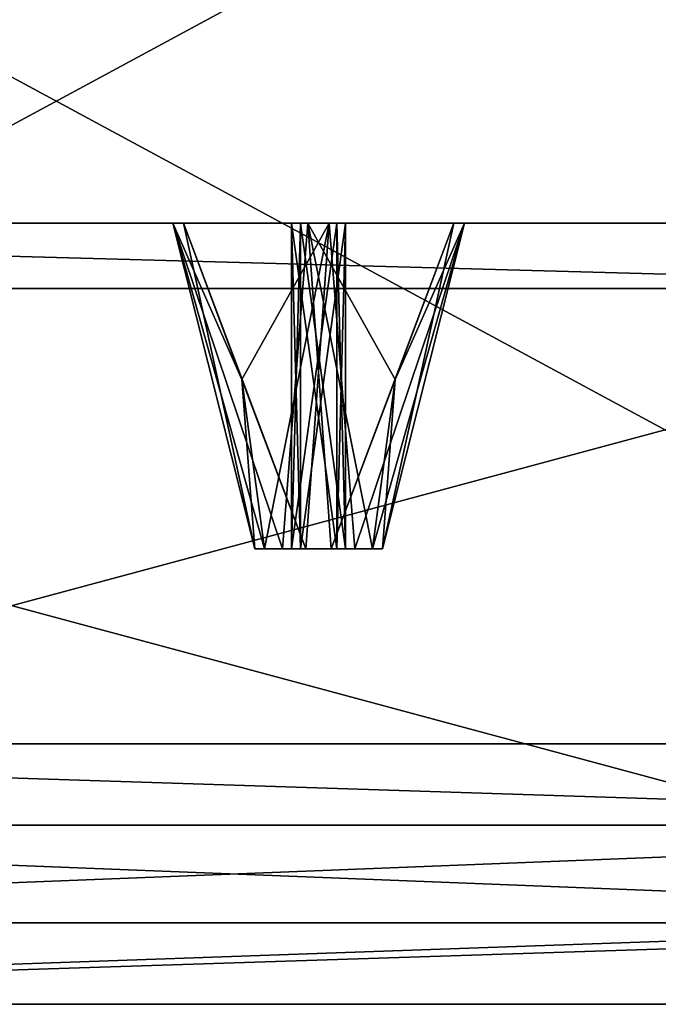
# Model space of a CAD drawing. Header units: millimetres. Extents: x -112 to 112, y -106 to 1587.
# Tile 152 of 158: x 68 to 78, y 1377 to 1392. Entities that reach past the tile are written whole.
import ezdxf

# ---------------------------------------------------------------- set-up
doc = ezdxf.new("R2010")
doc.units = ezdxf.units.MM
doc.header["$LTSCALE"] = 65.185185
for name, color, linetype in [('1348', 7, 'CONTINUOUS'), ('1349', 7, 'CONTINUOUS'), ('1350', 7, 'CONTINUOUS'), ('1351', 7, 'CONTINUOUS'), ('1352', 7, 'CONTINUOUS'), ('1353', 7, 'CONTINUOUS'), ('1355', 7, 'CONTINUOUS'), ('1356', 7, 'CONTINUOUS'), ('1357', 7, 'CONTINUOUS'), ('1362', 7, 'CONTINUOUS'), ('1363', 7, 'CONTINUOUS'), ('1364', 7, 'CONTINUOUS'), ('1365', 7, 'CONTINUOUS'), ('1366', 7, 'CONTINUOUS'), ('1367', 7, 'CONTINUOUS'), ('1458', 7, 'CONTINUOUS'), ('1459', 7, 'CONTINUOUS'), ('1460', 7, 'CONTINUOUS'), ('1461', 7, 'CONTINUOUS'), ('1462', 7, 'CONTINUOUS'), ('1488', 7, 'CONTINUOUS'), ('1489', 7, 'CONTINUOUS'), ('1490', 7, 'CONTINUOUS'), ('1491', 7, 'CONTINUOUS'), ('1492', 7, 'CONTINUOUS'), ('1757', 7, 'CONTINUOUS'), ('1758', 7, 'CONTINUOUS'), ('1839', 7, 'CONTINUOUS'), ('1840', 7, 'CONTINUOUS')]:
    doc.layers.add(name, color=color, linetype=linetype)

msp = doc.modelspace()

# ---------------------------------------------------------------- linework, layer by layer
at = {"layer": '1348', "linetype": 'CONTINUOUS'}
for points in [[(50, 1381.2, 386.603), (86.603, 1381.2, 350), (50, 1400.957, 386.603), (50, 1381.2, 386.603)], [(50, 1400.957, 386.603), (86.603, 1381.2, 350), (86.603, 1400.957, 350), (50, 1400.957, 386.603)]]:
    msp.add_3dface(points, dxfattribs=at)
at = {"layer": '1349', "linetype": 'CONTINUOUS'}
for points in [[(86.603, 1381.2, 350), (50, 1381.2, 386.603), (88.986, 1381.2, 351.371), (86.603, 1381.2, 350)], [(88.986, 1381.2, 351.371), (50, 1381.2, 386.603), (51.377, 1381.2, 388.983), (88.986, 1381.2, 351.371)], [(88.986, 1381.2, 248.629), (51.377, 1381.2, 211.017), (50, 1381.2, 213.397), (88.986, 1381.2, 248.629)], [(86.603, 1381.2, 250), (88.986, 1381.2, 248.629), (50, 1381.2, 213.397), (86.603, 1381.2, 250)]]:
    msp.add_3dface(points, dxfattribs=at)
at = {"layer": '1350', "linetype": 'CONTINUOUS'}
for points in [[(52, 1378.45, 390.067), (90.067, 1378.45, 352), (52, 1379.95, 390.067), (52, 1378.45, 390.067)], [(52, 1379.95, 390.067), (90.067, 1378.45, 352), (90.067, 1379.95, 352), (52, 1379.95, 390.067)]]:
    msp.add_3dface(points, dxfattribs=at)
at = {"layer": '1351', "linetype": 'CONTINUOUS'}
for points in [[(88.986, 1377.2, 351.371), (51.377, 1377.2, 388.983), (50.127, 1377.2, 386.818), (88.986, 1377.2, 351.371)], [(86.821, 1377.2, 350.121), (88.986, 1377.2, 351.371), (50.127, 1377.2, 386.818), (86.821, 1377.2, 350.121)], [(51.377, 1377.2, 211.017), (88.986, 1377.2, 248.629), (50.127, 1377.2, 213.182), (51.377, 1377.2, 211.017)], [(50.127, 1377.2, 213.182), (88.986, 1377.2, 248.629), (86.821, 1377.2, 249.879), (50.127, 1377.2, 213.182)]]:
    msp.add_3dface(points, dxfattribs=at)
at = {"layer": '1352', "linetype": 'CONTINUOUS'}
for points in [[(85.737, 1378.45, 349.5), (49.5, 1378.45, 385.737), (85.737, 1388.2, 349.5), (85.737, 1378.45, 349.5)], [(85.737, 1388.2, 349.5), (49.5, 1378.45, 385.737), (49.5, 1388.2, 385.737), (85.737, 1388.2, 349.5)]]:
    msp.add_3dface(points, dxfattribs=at)
at = {"layer": '1353', "linetype": 'CONTINUOUS'}
for points in [[(49.002, 1389.2, 215.131), (84.873, 1389.2, 251.004), (49.724, 1389.2, 225.583), (49.002, 1389.2, 215.131)], [(84.873, 1389.2, 348.996), (49.002, 1389.2, 384.869), (74.417, 1389.2, 349.724), (84.873, 1389.2, 348.996)], [(49.002, 1389.2, 384.869), (63.286, 1389.2, 363.286), (72.174, 1389.2, 350.829), (49.002, 1389.2, 384.869)], [(74.417, 1389.2, 349.724), (49.002, 1389.2, 384.869), (72.174, 1389.2, 350.829), (74.417, 1389.2, 349.724)], [(49.724, 1389.2, 225.583), (84.873, 1389.2, 251.004), (50.829, 1389.2, 227.826), (49.724, 1389.2, 225.583)], [(84.873, 1389.2, 251.004), (63.286, 1389.2, 236.714), (50.829, 1389.2, 227.826), (84.873, 1389.2, 251.004)], [(63.286, 1389.2, 236.714), (84.873, 1389.2, 251.004), (63.933, 1389.2, 239.129), (63.286, 1389.2, 236.714)], [(63.286, 1389.2, 363.286), (63.933, 1389.2, 360.871), (70.096, 1389.2, 349.44), (63.286, 1389.2, 363.286)], [(72.174, 1389.2, 350.829), (63.286, 1389.2, 363.286), (70.096, 1389.2, 349.44), (72.174, 1389.2, 350.829)], [(84.873, 1389.2, 251.004), (72.174, 1389.2, 249.171), (63.933, 1389.2, 239.129), (84.873, 1389.2, 251.004)], [(63.933, 1389.2, 360.871), (67.5, 1389.2, 300), (70.096, 1389.2, 349.44), (63.933, 1389.2, 360.871)], [(70.096, 1389.2, 250.56), (66.25, 1389.2, 297.835), (63.933, 1389.2, 239.129), (70.096, 1389.2, 250.56)], [(72.174, 1389.2, 249.171), (70.096, 1389.2, 250.56), (63.933, 1389.2, 239.129), (72.174, 1389.2, 249.171)], [(67.5, 1389.2, 300), (66.25, 1389.2, 297.835), (70.096, 1389.2, 250.56), (67.5, 1389.2, 300)], [(70.096, 1389.2, 349.44), (67.5, 1389.2, 300), (70.096, 1389.2, 250.56), (70.096, 1389.2, 349.44)], [(70.259, 1389.2, 346.946), (70.096, 1389.2, 349.44), (70.259, 1389.2, 253.054), (70.259, 1389.2, 346.946)], [(70.259, 1389.2, 253.054), (70.096, 1389.2, 349.44), (70.096, 1389.2, 250.56), (70.259, 1389.2, 253.054)], [(72.501, 1389.2, 345.84), (70.259, 1389.2, 346.946), (72.501, 1389.2, 254.16), (72.501, 1389.2, 345.84)], [(72.501, 1389.2, 254.16), (70.259, 1389.2, 346.946), (70.259, 1389.2, 253.054), (72.501, 1389.2, 254.16)], [(84.873, 1389.2, 251.004), (74.417, 1389.2, 250.276), (72.174, 1389.2, 249.171), (84.873, 1389.2, 251.004)], [(74.58, 1389.2, 347.229), (72.501, 1389.2, 345.84), (74.58, 1389.2, 252.771), (74.58, 1389.2, 347.229)], [(74.58, 1389.2, 252.771), (72.501, 1389.2, 345.84), (72.501, 1389.2, 254.16), (74.58, 1389.2, 252.771)], [(74.417, 1389.2, 250.276), (84.873, 1389.2, 251.004), (74.58, 1389.2, 252.771), (74.417, 1389.2, 250.276)], [(84.873, 1389.2, 348.996), (74.417, 1389.2, 349.724), (82.687, 1389.2, 334.25), (84.873, 1389.2, 348.996)], [(74.417, 1389.2, 349.724), (74.58, 1389.2, 347.229), (78.068, 1389.2, 332.337), (74.417, 1389.2, 349.724)], [(82.687, 1389.2, 334.25), (74.417, 1389.2, 349.724), (80.704, 1389.2, 335.772), (82.687, 1389.2, 334.25)], [(80.704, 1389.2, 335.772), (74.417, 1389.2, 349.724), (78.394, 1389.2, 334.815), (80.704, 1389.2, 335.772)], [(78.394, 1389.2, 334.815), (74.417, 1389.2, 349.724), (78.068, 1389.2, 332.337), (78.394, 1389.2, 334.815)], [(84.873, 1389.2, 251.004), (78.394, 1389.2, 265.185), (74.58, 1389.2, 252.771), (84.873, 1389.2, 251.004)], [(78.068, 1389.2, 332.337), (74.58, 1389.2, 347.229), (78.068, 1389.2, 267.663), (78.068, 1389.2, 332.337)], [(78.068, 1389.2, 267.663), (74.58, 1389.2, 347.229), (74.58, 1389.2, 252.771), (78.068, 1389.2, 267.663)], [(78.394, 1389.2, 265.185), (78.068, 1389.2, 267.663), (74.58, 1389.2, 252.771), (78.394, 1389.2, 265.185)]]:
    msp.add_3dface(points, dxfattribs=at)
at = {"layer": '1355', "linetype": 'CONTINUOUS'}
for points in [[(86.603, 1381.2, 250), (50, 1381.2, 213.397), (86.603, 1400.957, 250), (86.603, 1381.2, 250)], [(86.603, 1400.957, 250), (50, 1381.2, 213.397), (50, 1400.957, 213.397), (86.603, 1400.957, 250)]]:
    msp.add_3dface(points, dxfattribs=at)
at = {"layer": '1356', "linetype": 'CONTINUOUS'}
for points in [[(90.067, 1378.45, 248), (52, 1378.45, 209.933), (90.067, 1379.95, 248), (90.067, 1378.45, 248)], [(90.067, 1379.95, 248), (52, 1378.45, 209.933), (52, 1379.95, 209.933), (90.067, 1379.95, 248)]]:
    msp.add_3dface(points, dxfattribs=at)
at = {"layer": '1357', "linetype": 'CONTINUOUS'}
for points in [[(49.5, 1378.45, 214.263), (85.737, 1378.45, 250.5), (49.5, 1388.2, 214.263), (49.5, 1378.45, 214.263)], [(49.5, 1388.2, 214.263), (85.737, 1378.45, 250.5), (85.737, 1388.2, 250.5), (49.5, 1388.2, 214.263)]]:
    msp.add_3dface(points, dxfattribs=at)
at = {"layer": '1362', "linetype": 'CONTINUOUS'}
for points in [[(88.986, 1381.2, 351.371), (51.377, 1381.2, 388.983), (90.067, 1379.95, 352), (88.986, 1381.2, 351.371)], [(51.377, 1381.2, 388.983), (52, 1379.95, 390.067), (90.067, 1379.95, 352), (51.377, 1381.2, 388.983)]]:
    msp.add_3dface(points, dxfattribs=at)
at = {"layer": '1363', "linetype": 'CONTINUOUS'}
for points in [[(51.377, 1381.2, 211.017), (88.986, 1381.2, 248.629), (90.067, 1379.95, 248), (51.377, 1381.2, 211.017)], [(51.377, 1381.2, 211.017), (90.067, 1379.95, 248), (52, 1379.95, 209.933), (51.377, 1381.2, 211.017)]]:
    msp.add_3dface(points, dxfattribs=at)
at = {"layer": '1364', "linetype": 'CONTINUOUS'}
for points in [[(90.067, 1378.45, 352), (52, 1378.45, 390.067), (51.377, 1377.2, 388.983), (90.067, 1378.45, 352)], [(90.067, 1378.45, 352), (51.377, 1377.2, 388.983), (88.986, 1377.2, 351.371), (90.067, 1378.45, 352)]]:
    msp.add_3dface(points, dxfattribs=at)
at = {"layer": '1365', "linetype": 'CONTINUOUS'}
for points in [[(88.986, 1377.2, 248.629), (51.377, 1377.2, 211.017), (90.067, 1378.45, 248), (88.986, 1377.2, 248.629)], [(51.377, 1377.2, 211.017), (52, 1378.45, 209.933), (90.067, 1378.45, 248), (51.377, 1377.2, 211.017)]]:
    msp.add_3dface(points, dxfattribs=at)
at = {"layer": '1366', "linetype": 'CONTINUOUS'}
for points in [[(50.127, 1377.2, 386.818), (49.5, 1378.45, 385.737), (85.737, 1378.45, 349.5), (50.127, 1377.2, 386.818)], [(86.821, 1377.2, 350.121), (50.127, 1377.2, 386.818), (85.737, 1378.45, 349.5), (86.821, 1377.2, 350.121)]]:
    msp.add_3dface(points, dxfattribs=at)
at = {"layer": '1367', "linetype": 'CONTINUOUS'}
for points in [[(50.127, 1377.2, 213.182), (85.737, 1378.45, 250.5), (49.5, 1378.45, 214.263), (50.127, 1377.2, 213.182)], [(50.127, 1377.2, 213.182), (86.821, 1377.2, 249.879), (85.737, 1378.45, 250.5), (50.127, 1377.2, 213.182)]]:
    msp.add_3dface(points, dxfattribs=at)
at = {"layer": '1458', "linetype": 'CONTINUOUS'}
for points in [[(70.259, 1389.2, 346.946), (72.501, 1389.2, 345.84), (71.159, 1386.8, 347.547), (70.259, 1389.2, 346.946)], [(71.159, 1386.8, 347.547), (72.501, 1389.2, 345.84), (71.506, 1384.2, 347.779), (71.159, 1386.8, 347.547)], [(71.506, 1384.2, 347.779), (72.501, 1389.2, 345.84), (72.143, 1384.2, 347.354), (71.506, 1384.2, 347.779)], [(72.143, 1384.2, 347.354), (72.501, 1389.2, 345.84), (72.893, 1384.2, 347.503), (72.143, 1384.2, 347.354)], [(72.501, 1389.2, 345.84), (74.58, 1389.2, 347.229), (72.893, 1384.2, 347.503), (72.501, 1389.2, 345.84)], [(72.893, 1384.2, 347.503), (74.58, 1389.2, 347.229), (73.319, 1384.2, 348.14), (72.893, 1384.2, 347.503)], [(74.58, 1389.2, 347.229), (74.417, 1389.2, 349.724), (73.319, 1384.2, 348.14), (74.58, 1389.2, 347.229)], [(73.319, 1384.2, 348.14), (74.417, 1389.2, 349.724), (73.517, 1386.8, 349.122), (73.319, 1384.2, 348.14)], [(73.169, 1384.2, 348.89), (73.319, 1384.2, 348.14), (73.517, 1386.8, 349.122), (73.169, 1384.2, 348.89)]]:
    msp.add_3dface(points, dxfattribs=at)
at = {"layer": '1459', "linetype": 'CONTINUOUS'}
for points in [[(71.357, 1384.2, 348.53), (71.506, 1384.2, 347.779), (72.06, 1384.2, 348.75), (71.357, 1384.2, 348.53)], [(71.782, 1384.2, 349.166), (71.357, 1384.2, 348.53), (72.533, 1384.2, 349.315), (71.782, 1384.2, 349.166)], [(72.533, 1384.2, 349.315), (71.357, 1384.2, 348.53), (72.06, 1384.2, 348.75), (72.533, 1384.2, 349.315)], [(71.506, 1384.2, 347.779), (72.143, 1384.2, 347.354), (71.922, 1384.2, 348.057), (71.506, 1384.2, 347.779)], [(72.06, 1384.2, 348.75), (71.506, 1384.2, 347.779), (71.922, 1384.2, 348.057), (72.06, 1384.2, 348.75)], [(71.922, 1384.2, 348.057), (72.143, 1384.2, 347.354), (72.616, 1384.2, 347.919), (71.922, 1384.2, 348.057)], [(72.754, 1384.2, 348.612), (72.533, 1384.2, 349.315), (72.06, 1384.2, 348.75), (72.754, 1384.2, 348.612)], [(72.143, 1384.2, 347.354), (72.893, 1384.2, 347.503), (73.319, 1384.2, 348.14), (72.143, 1384.2, 347.354)], [(72.143, 1384.2, 347.354), (73.319, 1384.2, 348.14), (72.616, 1384.2, 347.919), (72.143, 1384.2, 347.354)], [(73.169, 1384.2, 348.89), (72.533, 1384.2, 349.315), (72.754, 1384.2, 348.612), (73.169, 1384.2, 348.89)], [(73.319, 1384.2, 348.14), (73.169, 1384.2, 348.89), (72.616, 1384.2, 347.919), (73.319, 1384.2, 348.14)], [(73.169, 1384.2, 348.89), (72.754, 1384.2, 348.612), (72.616, 1384.2, 347.919), (73.169, 1384.2, 348.89)]]:
    msp.add_3dface(points, dxfattribs=at)
at = {"layer": '1460', "linetype": 'CONTINUOUS'}
for points in [[(71.922, 1384.2, 348.057), (72.616, 1384.2, 347.919), (71.922, 1389.2, 348.057), (71.922, 1384.2, 348.057)], [(71.922, 1389.2, 348.057), (72.616, 1384.2, 347.919), (72.616, 1389.2, 347.919), (71.922, 1389.2, 348.057)], [(72.616, 1384.2, 347.919), (72.754, 1384.2, 348.612), (72.616, 1389.2, 347.919), (72.616, 1384.2, 347.919)], [(72.754, 1384.2, 348.612), (72.754, 1389.2, 348.612), (72.616, 1389.2, 347.919), (72.754, 1384.2, 348.612)]]:
    msp.add_3dface(points, dxfattribs=at)
at = {"layer": '1461', "linetype": 'CONTINUOUS'}
for points in [[(72.174, 1389.2, 350.829), (70.096, 1389.2, 349.44), (71.782, 1384.2, 349.166), (72.174, 1389.2, 350.829)], [(70.096, 1389.2, 349.44), (70.259, 1389.2, 346.946), (71.357, 1384.2, 348.53), (70.096, 1389.2, 349.44)], [(70.096, 1389.2, 349.44), (71.357, 1384.2, 348.53), (71.782, 1384.2, 349.166), (70.096, 1389.2, 349.44)], [(70.259, 1389.2, 346.946), (71.159, 1386.8, 347.547), (71.357, 1384.2, 348.53), (70.259, 1389.2, 346.946)], [(72.174, 1389.2, 350.829), (71.782, 1384.2, 349.166), (72.533, 1384.2, 349.315), (72.174, 1389.2, 350.829)], [(74.417, 1389.2, 349.724), (72.174, 1389.2, 350.829), (73.517, 1386.8, 349.122), (74.417, 1389.2, 349.724)], [(72.174, 1389.2, 350.829), (73.169, 1384.2, 348.89), (73.517, 1386.8, 349.122), (72.174, 1389.2, 350.829)], [(73.169, 1384.2, 348.89), (72.174, 1389.2, 350.829), (72.533, 1384.2, 349.315), (73.169, 1384.2, 348.89)], [(71.159, 1386.8, 347.547), (71.506, 1384.2, 347.779), (71.357, 1384.2, 348.53), (71.159, 1386.8, 347.547)]]:
    msp.add_3dface(points, dxfattribs=at)
at = {"layer": '1462', "linetype": 'CONTINUOUS'}
for points in [[(72.06, 1384.2, 348.75), (71.922, 1384.2, 348.057), (72.06, 1389.2, 348.75), (72.06, 1384.2, 348.75)], [(71.922, 1384.2, 348.057), (71.922, 1389.2, 348.057), (72.06, 1389.2, 348.75), (71.922, 1384.2, 348.057)], [(72.754, 1384.2, 348.612), (72.06, 1384.2, 348.75), (72.754, 1389.2, 348.612), (72.754, 1384.2, 348.612)], [(72.754, 1389.2, 348.612), (72.06, 1384.2, 348.75), (72.06, 1389.2, 348.75), (72.754, 1389.2, 348.612)]]:
    msp.add_3dface(points, dxfattribs=at)
at = {"layer": '1488', "linetype": 'CONTINUOUS'}
for points in [[(70.259, 1389.2, 253.054), (70.096, 1389.2, 250.56), (71.159, 1386.8, 252.453), (70.259, 1389.2, 253.054)], [(70.096, 1389.2, 250.56), (72.174, 1389.2, 249.171), (71.782, 1384.2, 250.834), (70.096, 1389.2, 250.56)], [(71.159, 1386.8, 252.453), (70.096, 1389.2, 250.56), (71.506, 1384.2, 252.221), (71.159, 1386.8, 252.453)], [(71.506, 1384.2, 252.221), (70.096, 1389.2, 250.56), (71.357, 1384.2, 251.47), (71.506, 1384.2, 252.221)], [(71.357, 1384.2, 251.47), (70.096, 1389.2, 250.56), (71.782, 1384.2, 250.834), (71.357, 1384.2, 251.47)], [(71.782, 1384.2, 250.834), (72.174, 1389.2, 249.171), (72.533, 1384.2, 250.685), (71.782, 1384.2, 250.834)], [(72.174, 1389.2, 249.171), (74.417, 1389.2, 250.276), (72.533, 1384.2, 250.685), (72.174, 1389.2, 249.171)], [(72.533, 1384.2, 250.685), (74.417, 1389.2, 250.276), (73.517, 1386.8, 250.878), (72.533, 1384.2, 250.685)], [(73.169, 1384.2, 251.11), (72.533, 1384.2, 250.685), (73.517, 1386.8, 250.878), (73.169, 1384.2, 251.11)]]:
    msp.add_3dface(points, dxfattribs=at)
at = {"layer": '1489', "linetype": 'CONTINUOUS'}
for points in [[(71.506, 1384.2, 252.221), (71.357, 1384.2, 251.47), (71.922, 1384.2, 251.943), (71.506, 1384.2, 252.221)], [(71.357, 1384.2, 251.47), (71.782, 1384.2, 250.834), (72.533, 1384.2, 250.685), (71.357, 1384.2, 251.47)], [(71.357, 1384.2, 251.47), (72.533, 1384.2, 250.685), (72.06, 1384.2, 251.25), (71.357, 1384.2, 251.47)], [(71.922, 1384.2, 251.943), (71.357, 1384.2, 251.47), (72.06, 1384.2, 251.25), (71.922, 1384.2, 251.943)], [(72.143, 1384.2, 252.646), (71.506, 1384.2, 252.221), (72.616, 1384.2, 252.081), (72.143, 1384.2, 252.646)], [(72.616, 1384.2, 252.081), (71.506, 1384.2, 252.221), (71.922, 1384.2, 251.943), (72.616, 1384.2, 252.081)], [(72.533, 1384.2, 250.685), (73.169, 1384.2, 251.11), (72.06, 1384.2, 251.25), (72.533, 1384.2, 250.685)], [(73.169, 1384.2, 251.11), (72.754, 1384.2, 251.388), (72.06, 1384.2, 251.25), (73.169, 1384.2, 251.11)], [(72.893, 1384.2, 252.497), (72.143, 1384.2, 252.646), (73.319, 1384.2, 251.86), (72.893, 1384.2, 252.497)], [(73.319, 1384.2, 251.86), (72.143, 1384.2, 252.646), (72.616, 1384.2, 252.081), (73.319, 1384.2, 251.86)], [(72.754, 1384.2, 251.388), (73.319, 1384.2, 251.86), (72.616, 1384.2, 252.081), (72.754, 1384.2, 251.388)], [(73.169, 1384.2, 251.11), (73.319, 1384.2, 251.86), (72.754, 1384.2, 251.388), (73.169, 1384.2, 251.11)]]:
    msp.add_3dface(points, dxfattribs=at)
at = {"layer": '1490', "linetype": 'CONTINUOUS'}
for points in [[(71.922, 1384.2, 251.943), (72.06, 1384.2, 251.25), (71.922, 1389.2, 251.943), (71.922, 1384.2, 251.943)], [(71.922, 1389.2, 251.943), (72.06, 1384.2, 251.25), (72.06, 1389.2, 251.25), (71.922, 1389.2, 251.943)], [(72.06, 1384.2, 251.25), (72.754, 1384.2, 251.388), (72.06, 1389.2, 251.25), (72.06, 1384.2, 251.25)], [(72.754, 1384.2, 251.388), (72.754, 1389.2, 251.388), (72.06, 1389.2, 251.25), (72.754, 1384.2, 251.388)]]:
    msp.add_3dface(points, dxfattribs=at)
at = {"layer": '1491', "linetype": 'CONTINUOUS'}
for points in [[(72.501, 1389.2, 254.16), (70.259, 1389.2, 253.054), (72.143, 1384.2, 252.646), (72.501, 1389.2, 254.16)], [(70.259, 1389.2, 253.054), (71.159, 1386.8, 252.453), (72.143, 1384.2, 252.646), (70.259, 1389.2, 253.054)], [(72.501, 1389.2, 254.16), (72.143, 1384.2, 252.646), (72.893, 1384.2, 252.497), (72.501, 1389.2, 254.16)], [(74.58, 1389.2, 252.771), (72.501, 1389.2, 254.16), (72.893, 1384.2, 252.497), (74.58, 1389.2, 252.771)], [(74.58, 1389.2, 252.771), (72.893, 1384.2, 252.497), (73.319, 1384.2, 251.86), (74.58, 1389.2, 252.771)], [(74.58, 1389.2, 252.771), (73.169, 1384.2, 251.11), (73.517, 1386.8, 250.878), (74.58, 1389.2, 252.771)], [(73.169, 1384.2, 251.11), (74.58, 1389.2, 252.771), (73.319, 1384.2, 251.86), (73.169, 1384.2, 251.11)], [(74.417, 1389.2, 250.276), (74.58, 1389.2, 252.771), (73.517, 1386.8, 250.878), (74.417, 1389.2, 250.276)], [(71.159, 1386.8, 252.453), (71.506, 1384.2, 252.221), (72.143, 1384.2, 252.646), (71.159, 1386.8, 252.453)]]:
    msp.add_3dface(points, dxfattribs=at)
at = {"layer": '1492', "linetype": 'CONTINUOUS'}
for points in [[(72.616, 1384.2, 252.081), (71.922, 1384.2, 251.943), (72.616, 1389.2, 252.081), (72.616, 1384.2, 252.081)], [(71.922, 1384.2, 251.943), (71.922, 1389.2, 251.943), (72.616, 1389.2, 252.081), (71.922, 1384.2, 251.943)], [(72.754, 1384.2, 251.388), (72.616, 1384.2, 252.081), (72.754, 1389.2, 251.388), (72.754, 1384.2, 251.388)], [(72.754, 1389.2, 251.388), (72.616, 1384.2, 252.081), (72.616, 1389.2, 252.081), (72.754, 1389.2, 251.388)]]:
    msp.add_3dface(points, dxfattribs=at)
at = {"layer": '1757', "linetype": 'CONTINUOUS'}
for points in [[(85.737, 1388.2, 349.5), (49.5, 1388.2, 385.737), (49.002, 1389.2, 384.869), (85.737, 1388.2, 349.5)], [(85.737, 1388.2, 349.5), (49.002, 1389.2, 384.869), (84.873, 1389.2, 348.996), (85.737, 1388.2, 349.5)]]:
    msp.add_3dface(points, dxfattribs=at)
at = {"layer": '1758', "linetype": 'CONTINUOUS'}
for points in [[(84.873, 1389.2, 251.004), (49.002, 1389.2, 215.131), (85.737, 1388.2, 250.5), (84.873, 1389.2, 251.004)], [(49.002, 1389.2, 215.131), (49.5, 1388.2, 214.263), (85.737, 1388.2, 250.5), (49.002, 1389.2, 215.131)]]:
    msp.add_3dface(points, dxfattribs=at)
at = {"layer": '1839', "linetype": 'CONTINUOUS'}
for points in [[(71.922, 1389.2, 348.057), (72.616, 1389.2, 347.919), (72.06, 1389.2, 348.75), (71.922, 1389.2, 348.057)], [(72.616, 1389.2, 347.919), (72.754, 1389.2, 348.612), (72.06, 1389.2, 348.75), (72.616, 1389.2, 347.919)]]:
    msp.add_3dface(points, dxfattribs=at)
at = {"layer": '1840', "linetype": 'CONTINUOUS'}
for points in [[(71.922, 1389.2, 251.943), (72.06, 1389.2, 251.25), (72.616, 1389.2, 252.081), (71.922, 1389.2, 251.943)], [(72.06, 1389.2, 251.25), (72.754, 1389.2, 251.388), (72.616, 1389.2, 252.081), (72.06, 1389.2, 251.25)]]:
    msp.add_3dface(points, dxfattribs=at)

doc.saveas('drawing.dxf')
